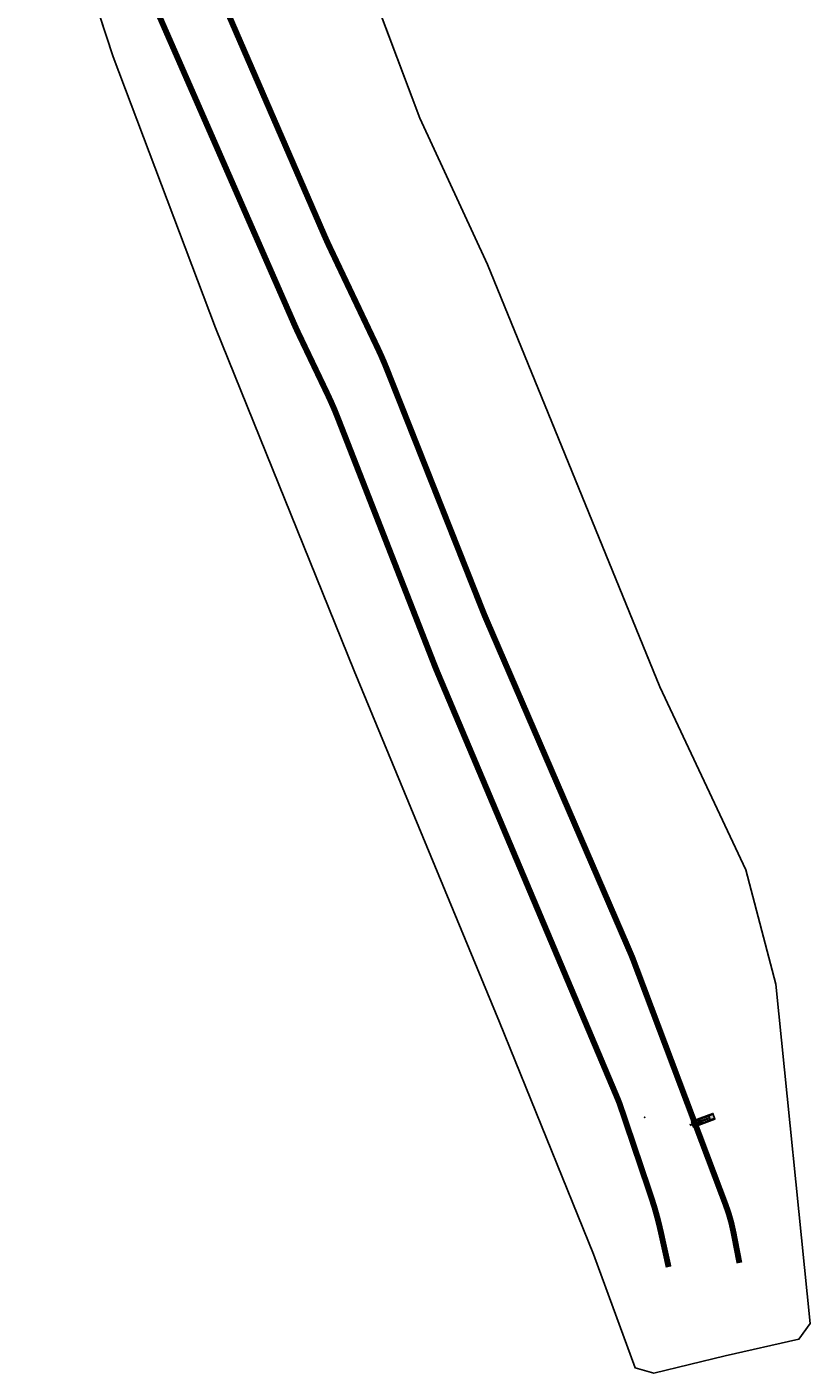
# Model space of a CAD drawing. Header units: metres. Extents: x 765762 to 778382, y 8991640 to 9008294.
# Tile 28 of 33: x 769071 to 769535, y 8999276 to 9000074. Entities that reach past the tile are written whole.
import ezdxf

# ---------------------------------------------------------------- set-up
doc = ezdxf.new("R2010")
doc.units = ezdxf.units.M
doc.header["$XCLIPFRAME"] = 0
for name, pattern in [('CENTER2', [1.125, 0.75, -0.125, 0.125, -0.125]), ('CONTINUA', [0]), ('DASHED2', [0.375, 0.25, -0.125]), ('HIDDEN', [0.375, 0.25, -0.125])]:
    doc.linetypes.add(name, pattern=pattern)
for name, color, linetype in [('01_CIVI_302_ALIG1', 3, 'CENTER2'), ('C-ROAD-LINE-EXTN', 252, 'HIDDEN'), ('EL-Cotas', 1, 'Continuous'), ('Placemark', 7, 'Continuous'), ('RETORNOS_D_CAROLINA', 2, 'Continuous'), ('U_COORDENADAS', 4, 'Continuous')]:
    doc.layers.add(name, color=color, linetype=linetype)
for name, color, linetype, lineweight in [('A-DETL-GENF', 92, 'Continuous', 15), ('A-FLOR-HRAL', 8, 'Continuous', 9), ('A-GENM', 13, 'Continuous', 9), ('S-FNDN', 32, 'Continuous', 18)]:
    doc.layers.add(name, color=color, linetype=linetype, lineweight=lineweight)
doc.styles.add('Simplex', font='simplex.shx', dxfattribs={"width": 0.9, "oblique": 10})
doc.dimstyles.new('ART -50', dxfattribs={"dimscale": 0.05, "dimtxt": 2.5, "dimasz": 2.5, "dimexe": 1.5, "dimexo": 1.5, "dimgap": 1.5, "dimtad": 0, "dimzin": 1, "dimdsep": 46, "dimtxsty": 'Simplex', "dimcen": 1.5, "dimdle": 1.5, "dimclrd": 1, "dimclre": 1, "dimclrt": 7, "dimadec": 0, "dimazin": 0, "dimtfac": 1, "dimtofl": 0, "dimtmove": 2, "dimatfit": 3, "dimfxl": 1.5, "dimtolj": 1, "dimtzin": 1, "dimarcsym": 1})
picture_1 = doc.add_image_def('image12.ecw', size_in_pixel=(22000, 64000))

# ---------------------------------------------------------------- blocks, each defined once
blk = doc.blocks.new('*D280')
at = {"layer": 'Defpoints', "color": 0, "transparency": 16777216}
for p in [(769469.44, 8999424.57), (769469.51, 8999424.6)]:
    blk.add_point(p, dxfattribs=at)
at = {"layer": 'EL-Cotas', "color": 1, "lineweight": -2, "transparency": 16777216}
for p, q in [((769469.21, 8999424.48), (769469.33, 8999424.53)), ((769469.4, 8999424.58), (769469.55, 8999424.58)), ((769469.48, 8999424.51), (769469.48, 8999424.66))]:
    blk.add_line(p, q, dxfattribs=at)
at = {"layer": 'EL-Cotas', "color": 1, "transparency": 16777216}
blk.add_solid([(769469.32, 8999424.54), (769469.33, 8999424.51), (769469.44, 8999424.57)], dxfattribs=at)
at = {"layer": 'EL-Cotas', "color": 7, "transparency": 16777216, "insert": (769468.93, 8999424.38), "char_height": 0.125, "attachment_point": 5, "rotation": 20.50831, "style": 'Simplex'}
blk.add_mtext('\\A1;∅0.08', dxfattribs=at)
blk = doc.blocks.new('A$Cfb2dc79f')
at = {"layer": 'A-DETL-GENF'}
blk.add_hatch(color=7, dxfattribs=at).paths.add_polyline_path([(0.5, -0.3), (0.5, -0.5), (0, 0), (0.5, 0.5), (0.5, 0.2), (1.1, 0.2), (1.1, -0.3)])
at = {"layer": 'U_COORDENADAS'}
for p, q in [((0, 0), (0.5, 0.5)), ((0.5, -0.5), (0, 0)), ((0.5, 0.5), (0.5, 0.2)), ((0.5, 0.2), (1.1, 0.2)), ((1.1, 0.2), (1.1, -0.3)), ((1.1, -0.3), (0.5, -0.3)), ((0.5, -0.3), (0.5, -0.5))]:
    blk.add_line(p, q, dxfattribs=at)
blk = doc.blocks.new('compuerta - compuerta-500198-LOCALIZACION 11_225')
at = {"layer": 'A-GENM'}
for p, q in [((-0.5, 0.11), (-0.42, 0.11)), ((-0.5, 0.11), (-0.5, -0.11)), ((-0.34, 0.11), (0.34, 0.11)), ((0.42, 0.11), (0.5, 0.11)), ((0.5, 0.11), (0.5, -0.11)), ((-0.42, -0.11), (-0.5, -0.11)), ((0.34, -0.11), (-0.34, -0.11)), ((0.5, -0.11), (0.42, -0.11))]:
    blk.add_line(p, q, dxfattribs=at)
at = {"layer": 'A-GENM', "flags": 128}
for points in [[(0.44, 0), (0.44, 0.02), (0.44, 0.04), (0.44, 0.05), (0.43, 0.07), (0.43, 0.09), (0.43, 0.1), (0.42, 0.12), (0.42, 0.14), (0.41, 0.16), (0.41, 0.17), (0.4, 0.19), (0.39, 0.2), (0.38, 0.22), (0.37, 0.23), (0.36, 0.25), (0.35, 0.26), (0.34, 0.28), (0.33, 0.29), (0.32, 0.3), (0.31, 0.32), (0.29, 0.33), (0.28, 0.34), (0.27, 0.35), (0.25, 0.36), (0.24, 0.37), (0.22, 0.38), (0.21, 0.39), (0.19, 0.4), (0.18, 0.4), (0.16, 0.41), (0.14, 0.42), (0.13, 0.42), (0.11, 0.43), (0.09, 0.43), (0.07, 0.43), (0.06, 0.44), (0.04, 0.44), (0.02, 0.44), (0, 0.44), (-0.01, 0.44), (-0.03, 0.44), (-0.05, 0.44), (-0.07, 0.44), (-0.08, 0.43), (-0.1, 0.43), (-0.12, 0.42), (-0.13, 0.42), (-0.15, 0.41), (-0.17, 0.41), (-0.18, 0.4), (-0.2, 0.39), (-0.21, 0.38), (-0.23, 0.38), (-0.24, 0.37), (-0.26, 0.36), (-0.27, 0.35), (-0.29, 0.33), (-0.3, 0.32), (-0.31, 0.31), (-0.32, 0.3), (-0.34, 0.28), (-0.35, 0.27), (-0.36, 0.26), (-0.37, 0.24), (-0.38, 0.23), (-0.39, 0.21), (-0.39, 0.2), (-0.4, 0.18), (-0.41, 0.16), (-0.41, 0.15), (-0.42, 0.13), (-0.43, 0.11), (-0.43, 0.1), (-0.43, 0.08), (-0.44, 0.06), (-0.44, 0.04), (-0.44, 0.03), (-0.44, 0.01), (-0.44, 0)], [(-0.44, 0), (-0.44, -0.02), (-0.44, -0.04), (-0.44, -0.05), (-0.43, -0.07), (-0.43, -0.09), (-0.43, -0.1), (-0.42, -0.12), (-0.42, -0.14), (-0.41, -0.16), (-0.41, -0.17), (-0.4, -0.19), (-0.39, -0.2), (-0.38, -0.22), (-0.37, -0.23), (-0.36, -0.25), (-0.35, -0.26), (-0.34, -0.28), (-0.33, -0.29), (-0.32, -0.3), (-0.31, -0.32), (-0.29, -0.33), (-0.28, -0.34), (-0.27, -0.35), (-0.25, -0.36), (-0.24, -0.37), (-0.22, -0.38), (-0.21, -0.39), (-0.19, -0.4), (-0.18, -0.4), (-0.16, -0.41), (-0.14, -0.42), (-0.13, -0.42), (-0.11, -0.43), (-0.09, -0.43), (-0.07, -0.43), (-0.06, -0.44), (-0.04, -0.44), (-0.02, -0.44), (0, -0.44), (0.01, -0.44), (0.03, -0.44), (0.05, -0.44), (0.07, -0.44), (0.08, -0.43), (0.1, -0.43), (0.12, -0.42), (0.13, -0.42), (0.15, -0.41), (0.17, -0.41), (0.18, -0.4), (0.2, -0.39), (0.21, -0.38), (0.23, -0.38), (0.24, -0.37), (0.26, -0.36), (0.27, -0.35), (0.29, -0.33), (0.3, -0.32), (0.31, -0.31), (0.32, -0.3), (0.34, -0.28), (0.35, -0.27), (0.36, -0.26), (0.37, -0.24), (0.38, -0.23), (0.39, -0.21), (0.39, -0.2), (0.4, -0.18), (0.41, -0.16), (0.41, -0.15), (0.42, -0.13), (0.43, -0.11), (0.43, -0.1), (0.43, -0.08), (0.44, -0.06), (0.44, -0.04), (0.44, -0.03), (0.44, -0.01), (0.44, 0)], [(-0.36, 0), (-0.36, 0.01), (-0.36, 0.03), (-0.36, 0.04), (-0.36, 0.06), (-0.35, 0.07), (-0.35, 0.09), (-0.35, 0.1), (-0.34, 0.11), (-0.34, 0.13), (-0.33, 0.14), (-0.33, 0.15), (-0.32, 0.17), (-0.31, 0.18), (-0.31, 0.19), (-0.3, 0.2), (-0.29, 0.21), (-0.28, 0.23), (-0.27, 0.24), (-0.26, 0.25), (-0.25, 0.26), (-0.24, 0.27), (-0.23, 0.28), (-0.22, 0.29), (-0.21, 0.29), (-0.19, 0.3), (-0.18, 0.31), (-0.17, 0.32), (-0.16, 0.32), (-0.14, 0.33), (-0.13, 0.34), (-0.12, 0.34), (-0.1, 0.34), (-0.09, 0.35), (-0.08, 0.35), (-0.06, 0.35), (-0.05, 0.36), (-0.03, 0.36), (-0.02, 0.36), (0, 0.36), (0.01, 0.36), (0.02, 0.36), (0.04, 0.36), (0.05, 0.36), (0.07, 0.35), (0.08, 0.35), (0.1, 0.35), (0.11, 0.34), (0.12, 0.34), (0.14, 0.33), (0.15, 0.33), (0.16, 0.32), (0.18, 0.31), (0.19, 0.31), (0.2, 0.3), (0.21, 0.29), (0.22, 0.28), (0.23, 0.27), (0.25, 0.26), (0.26, 0.25), (0.27, 0.24), (0.27, 0.23), (0.28, 0.22), (0.29, 0.21), (0.3, 0.2), (0.31, 0.19), (0.32, 0.17), (0.32, 0.16), (0.33, 0.15), (0.33, 0.13), (0.34, 0.12), (0.34, 0.11), (0.35, 0.09), (0.35, 0.08), (0.35, 0.07), (0.36, 0.05), (0.36, 0.04), (0.36, 0.02), (0.36, 0.01), (0.36, 0)], [(0.36, 0), (0.36, -0.01), (0.36, -0.03), (0.36, -0.04), (0.36, -0.06), (0.35, -0.07), (0.35, -0.09), (0.35, -0.1), (0.34, -0.11), (0.34, -0.13), (0.33, -0.14), (0.33, -0.15), (0.32, -0.17), (0.31, -0.18), (0.31, -0.19), (0.3, -0.2), (0.29, -0.21), (0.28, -0.23), (0.27, -0.24), (0.26, -0.25), (0.25, -0.26), (0.24, -0.27), (0.23, -0.28), (0.22, -0.29), (0.21, -0.29), (0.19, -0.3), (0.18, -0.31), (0.17, -0.32), (0.16, -0.32), (0.14, -0.33), (0.13, -0.34), (0.12, -0.34), (0.1, -0.34), (0.09, -0.35), (0.08, -0.35), (0.06, -0.35), (0.05, -0.36), (0.03, -0.36), (0.02, -0.36), (0, -0.36), (-0.01, -0.36), (-0.02, -0.36), (-0.04, -0.36), (-0.05, -0.36), (-0.07, -0.35), (-0.08, -0.35), (-0.1, -0.35), (-0.11, -0.34), (-0.12, -0.34), (-0.14, -0.33), (-0.15, -0.33), (-0.16, -0.32), (-0.18, -0.31), (-0.19, -0.31), (-0.2, -0.3), (-0.21, -0.29), (-0.22, -0.28), (-0.23, -0.27), (-0.25, -0.26), (-0.26, -0.25), (-0.27, -0.24), (-0.27, -0.23), (-0.28, -0.22), (-0.29, -0.21), (-0.3, -0.2), (-0.31, -0.19), (-0.32, -0.17), (-0.32, -0.16), (-0.33, -0.15), (-0.33, -0.13), (-0.34, -0.12), (-0.34, -0.11), (-0.35, -0.09), (-0.35, -0.08), (-0.35, -0.07), (-0.36, -0.05), (-0.36, -0.04), (-0.36, -0.02), (-0.36, -0.01), (-0.36, 0)]]:
    blk.add_lwpolyline(points, dxfattribs=at)
at = {"layer": 'A-GENM'}
for start_param, end_param in [(4.712389, 7.853982), (1.570796, 4.712389)]:
    blk.add_ellipse((0, 0), major_axis=(0, 0.038), ratio=1, start_param=start_param, end_param=end_param, dxfattribs=at)

msp = doc.modelspace()

# ---------------------------------------------------------------- hatches: boundary and pattern name
at = {"true_color": 0x939598}
h = msp.add_hatch(color=252, dxfattribs=at)
h.dxf.hatch_style = 1
edge = h.paths.add_edge_path()
edge.add_line((769492.539, 8999433.487), (769502.906, 8999437.606))
edge = h.paths.add_edge_path()
edge.add_line((769502.906, 8999437.606), (769502.869, 8999437.699))
edge = h.paths.add_edge_path()
edge.add_line((769502.869, 8999437.699), (769492.502, 8999433.58))
edge = h.paths.add_edge_path()
edge.add_line((769492.502, 8999433.58), (769492.539, 8999433.487))
h = msp.add_hatch(color=255)
h.dxf.hatch_style = 1
h.paths.add_polyline_path([(769464.665, 8999425.437), (769477.422, 8999430.254), (769478.659, 8999426.979), (769465.902, 8999422.162)])

# ---------------------------------------------------------------- linework, layer by layer
at = {"color": 3, "linetype": 'CONTINUA', "ltscale": 0.1}
for p, q in [((769469.049, 8999427.092, -8.6), (769470.286, 8999423.817, -8.6)), ((769469.329, 8999427.198, -8.3), (769470.566, 8999423.923, -8.3))]:
    msp.add_line(p, q, dxfattribs=at)
at = {"color": 252, "true_color": 0x9a9a93, "flags": 128}
msp.add_lwpolyline([(769091.352, 9000149.314), (769121.786, 9000056.306), (769182.506, 8999895.91), (769264.665, 8999692.56), (769350.936, 8999484.467), (769406.567, 8999346.826), (769431.345, 8999279.525), (769442.338, 8999276.434), (769484.72, 8999286.654), (769528.492, 8999296.525), (769535.074, 8999305.737), (769514.681, 8999506.828), (769496.913, 8999574.621), (769446.032, 8999683.13), (769407.831, 8999776.553), (769343.751, 8999933.26), (769303.691, 9000020.097), (769258.167, 9000140.683)], dxfattribs=at)
at = {"color": 4, "linetype": 'CONTINUA', "ltscale": 0.1, "elevation": -10.331}
msp.add_lwpolyline([(769464.665, 8999425.437), (769477.422, 8999430.254), (769478.659, 8999426.979), (769465.902, 8999422.162)], close=True, dxfattribs=at)
at = {"color": 3, "linetype": 'CONTINUA', "ltscale": 0.1}
msp.add_lwpolyline([(769464.665, 8999425.436), (769477.422, 8999430.253), (769478.659, 8999426.979), (769465.902, 8999422.162)], close=True, dxfattribs=at)
at = {"color": 3, "linetype": 'CONTINUA', "ltscale": 0.1, "elevation": -5.165}
msp.add_lwpolyline([(769466.339, 8999422.327), (769465.103, 8999425.601)], dxfattribs=at)
at = {"color": 3, "linetype": 'CONTINUA', "ltscale": 0.1}
msp.add_lwpolyline([(769465.279, 8999425.134), (769468.466, 8999426.337)], dxfattribs=at)
at = {"color": 4, "linetype": 'CONTINUA', "ltscale": 0.1}
msp.add_lwpolyline([(769468.315, 8999426.815), (769468.491, 8999426.347), (769469.226, 8999426.624), (769469.579, 8999425.689), (769468.845, 8999425.411), (769469.021, 8999424.944), (769469.756, 8999425.221), (769470.109, 8999424.285), (769469.374, 8999424.008), (769469.551, 8999423.54), (769476.419, 8999426.134), (769476.242, 8999426.601), (769475.816, 8999426.44), (769474.933, 8999428.779), (769475.359, 8999428.94), (769475.182, 8999429.408)], close=True, dxfattribs=at)
at = {"color": 3, "linetype": 'DASHED2'}
msp.add_lwpolyline([(769468.466, 8999426.337), (769474.933, 8999428.779)], dxfattribs=at)
msp.add_lwpolyline([(769469.021, 8999424.944), (769474.987, 8999427.191), (769474.809, 8999427.664), (769468.844, 8999425.411)], close=True, dxfattribs=at)
at = {"color": 2}
for points, elevation in [([(769469.171, 8999427.138), (769469.208, 8999427.152)], -5.079), ([(769469.588, 8999423.555), (769469.626, 8999423.569)], 49.018)]:
    msp.add_lwpolyline(points, dxfattribs=dict(at, elevation=elevation))
at = {"color": 3, "linetype": 'DASHED2', "elevation": -6.353}
msp.add_lwpolyline([(769475.816, 8999426.44), (769469.349, 8999423.998)], dxfattribs=at)
at = {"layer": '01_CIVI_302_ALIG1', "color": 0, "linetype": 'ByBlock', "lineweight": -3, "ltscale": 5, "const_width": 3.5, "flags": 128}
for points in [[(769451.166, 8999339.281), (769446.484, 8999360.46, 0.0272306), (769440.636, 8999381.428), (769422.562, 8999434.811, 0.0184187), (769420.992, 8999438.941), (769314.311, 8999691.18, -0.0067506), (769312.275, 8999696.182), (769254.879, 8999842.804, 0.0182898), (769249.053, 8999856.221), (769231.907, 8999892.056, -0.008311), (769229.138, 8999898.1), (769148.535, 9000082.026, -0.0956928), (769110.917, 9000248.513), (769106.952, 9000374.694, -0.2097631), (769136.92, 9000449.267), (769256.077, 9000566.007, 0.0325839), (769263.027, 9000573.765), (769281.475, 9000597.274, 0.0356696), (769297.427, 9000620.891), (769318.035, 9000656.656)], [(769493.161, 8999341.7), (769489.646, 8999359.814, 0.0423574), (769485.032, 8999376.085), (769430.191, 8999521.347, 0.0117792), (769428.777, 8999524.84), (769342.449, 8999724.499, -0.0075349), (769341.526, 8999726.726), (769284.062, 8999871.452, 0.0164921), (769278.793, 8999883.544), (769250.088, 8999943.9, -0.008548), (769247.257, 8999950.124), (769182.857, 9000098.405, -0.0930316), (769150.046, 9000242.285), (769145.247, 9000366.307, -0.2100986), (769168.861, 9000426.21), (769291.25, 9000547.559, 0.0377844), (769299.158, 9000556.683), (769329.559, 9000597.633, 0.0292754), (769339.178, 9000612.313), (769348.264, 9000628.126)]]:
    msp.add_lwpolyline(points, format="xyb", dxfattribs=at)
at = {"layer": 'A-FLOR-HRAL'}
for p, q in [((769470.407, 8999423.864, -5.079), (769469.171, 8999427.138, -5.079)), ((769470.444, 8999423.878, -5.079), (769469.208, 8999427.152, -5.079)), ((769469.284, 8999427.18, -5.165), (769469.321, 8999427.195, -5.165)), ((769469.297, 8999427.186, -5.165), (769469.302, 8999427.187, -5.165)), ((769470.52, 8999423.906, -5.165), (769470.557, 8999423.921, -5.165)), ((769470.538, 8999423.913, -5.165), (769470.534, 8999423.912, -5.165))]:
    msp.add_line(p, q, dxfattribs=at)
at = {"layer": 'C-ROAD-LINE-EXTN', "color": 10, "linetype": 'HIDDEN', "lineweight": -3}
msp.add_line((769231.907, 8999892.056), (769231.907, 8999892.056), dxfattribs=at)
at = {"layer": 'Placemark'}
msp.add_point((769437, 8999428), dxfattribs=at)
msp.add_point((769437, 8999428), dxfattribs=at)
at = {"layer": 'S-FNDN', "color": 3}
for p, q in [((769466.162, 8999422.795, -10.331), (769469.349, 8999423.999, -6.337)), ((769467.239, 8999424.805, -5.165), (769468.819, 8999425.402, -5.165)), ((769467.416, 8999424.338, -8.875), (769467.239, 8999424.805, -8.875)), ((769468.996, 8999424.934), (769467.416, 8999424.337)), ((769468.489, 8999423.674, -1.078), (769469.349, 8999423.999)), ((769468.996, 8999424.934, -5.165), (769468.507, 8999424.749, -5.165)), ((769474.856, 8999425.544, -5.165), (769469.39, 8999423.48, -5.165)), ((769478.659, 8999426.979, -5.165), (769474.856, 8999425.544, -5.165)), ((769475.182, 8999429.408, 49.016), (769475.359, 8999428.94, 49.016)), ((769475.359, 8999428.94, 49.016), (769477.599, 8999429.786)), ((769478.482, 8999427.447, -10.331), (769475.816, 8999426.44, -6.353)), ((769476.242, 8999426.601), (769476.419, 8999426.133)), ((769477.598, 8999429.786, -10.331), (769478.659, 8999426.979, -5.165)), ((769478.482, 8999427.447, -10.331), (769478.659, 8999426.979, -5.165))]:
    msp.add_line(p, q, dxfattribs=at)

# ---------------------------------------------------------------- block references
at = {"layer": 'A-GENM', "rotation": 290.6859372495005}
msp.add_blockref('compuerta - compuerta-500198-LOCALIZACION 11_225', (769468.948, 8999425.985, 47.375), dxfattribs=at)
at = {"layer": 'A-GENM', "xscale": -1, "rotation": 290.6906104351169}
msp.add_blockref('compuerta - compuerta-500198-LOCALIZACION 11_225', (769469.478, 8999424.582, 47.375), dxfattribs=at)
at = {"layer": 'RETORNOS_D_CAROLINA', "xscale": 0.6944610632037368, "yscale": 0.6944610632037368, "zscale": 0.6944610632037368, "rotation": 20.2375391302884}
msp.add_blockref('A$Cfb2dc79f', (769463.993, 8999423.393, -35.5), dxfattribs=at)

# ---------------------------------------------------------------- dimensions: what is measured, and where the dimension line sits
at = {"layer": 'EL-Cotas'}
dim = msp.add_diameter_dim_2p(p1=(769469.514, 8999424.595, 47.375), p2=(769469.442, 8999424.569, 47.375), dimstyle='ART -50', dxfattribs=at)
dim.commit()
dim.dimension.update_dxf_attribs({"geometry": '*D280', "text_midpoint": (769468.928, 8999424.376, 47.375)})

# ---------------------------------------------------------------- pictures from other files: only their frames are drawn
image = msp.add_image(picture_1, insert=(769068.585, 8999267.805), size_in_units=(495, 1440))
image.set_boundary_path([(18494.38, 63161.765), (20439.81, 62723.08), (20732.35, 62313.65), (19826, 53376.26), (19036.29, 50363.24), (16774.94, 45540.62), (12229.12, 34423.74), (10448.66, 30564.3), (8425.35, 25204.92), (7598.18, 22768.13), (7157.575, 19696.59), (6869.44, 15758.41), (7917.07, 13854.21), (11631.5, 10331.44), (14524.83, 7687.63), (15232.12, 6541.01), (14907.16, 2241.22), (13435.83, 1132.96), (11622.05, 49.58), (10892.01, 252.704), (1384.495, 10932.41), (358.45, 12745.75), (91.95, 14391.09), (152.2, 17281.17), (566.95, 21514.41), (1011.38, 24821.32), (2364, 28955.03), (5062.635, 36083.73), (8714.16, 45121.5), (12548.41, 54370.09), (15020.92, 60487.48), (16122.145, 63478.63), (16610.73, 63616), (18494.38, 63161.765)])

doc.saveas('drawing.dxf')
